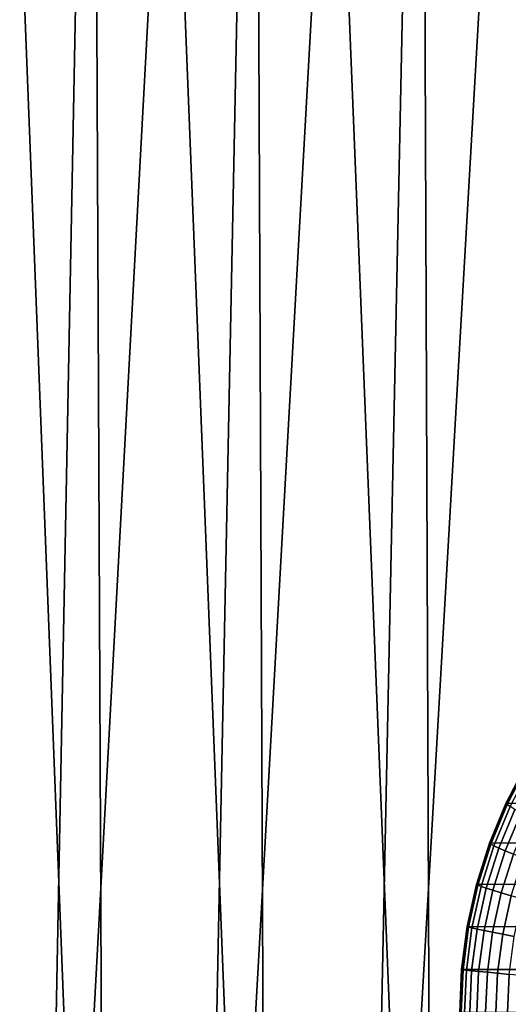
# Model space of a CAD drawing. Header units: metres. Extents: x -166 to 33, y -71 to 34.
# Tile 93 of 256: x 1.52 to 4.48, y -63.4 to -57.44. Entities that reach past the tile are written whole.
import ezdxf

# ---------------------------------------------------------------- set-up
doc = ezdxf.new("R2010")
doc.units = ezdxf.units.M
doc.layers.add('solid_12208131', color=7, linetype='CONTINUOUS')

msp = doc.modelspace()

# ---------------------------------------------------------------- linework, layer by layer
at = {"layer": 'solid_12208131'}
for points in [[(0.683399, -69.997673, 48.988205), (1.406054, -56.099998, 48.562149), (1.884406, -56.099998, 48.301987), (1.619823, -69.997673, 48.443798)], [(2.045197, -69.997673, 83.781723), (1.503859, -56.099998, 83.492424), (1.031245, -56.099998, 83.221977), (1.09594, -69.997673, 83.26001)], [(1.6124, -56.073952, 83.549553), (1.503859, -56.099998, 83.492424), (2.045197, -69.997673, 83.781723), (1.98366, -56.099998, 83.749901)], [(1.619823, -69.997673, 48.443798), (2.369663, -56.099998, 48.054939), (2.861466, -56.099998, 47.821198), (2.584346, -69.997673, 47.950886)], [(1.619823, -69.997673, 48.443798), (1.884406, -56.099998, 48.301987), (2.369663, -56.099998, 48.054939)], [(3.021306, -69.997673, 84.251274), (2.470293, -56.099998, 83.994225), (1.98366, -56.099998, 83.749901), (2.045197, -69.997673, 83.781723)], [(2.572932, -56.073952, 84.041138), (2.470293, -56.099998, 83.994225), (3.021306, -69.997673, 84.251274), (2.963397, -56.099998, 84.225212)], [(2.584346, -69.997673, 47.950886), (3.35945, -56.099998, 47.600929), (3.863246, -56.099998, 47.394302), (3.574141, -69.997673, 47.510914)], [(2.584346, -69.997673, 47.950886), (2.861466, -56.099998, 47.821198), (3.35945, -56.099998, 47.600929)], [(4.021405, -69.997673, 84.66729), (3.462607, -56.099998, 84.442688), (2.963397, -56.099998, 84.225212), (3.021306, -69.997673, 84.251274)], [(3.558579, -56.073952, 84.480194), (3.462607, -56.099998, 84.442688), (4.021405, -69.997673, 84.66729), (3.967552, -56.099998, 84.646492)], [(3.574141, -69.997673, 47.510914), (4.37248, -56.099998, 47.201462), (4.886776, -56.099998, 47.02256), (4.586304, -69.997673, 47.125175)], [(3.574141, -69.997673, 47.510914), (3.863246, -56.099998, 47.394302), (4.37248, -56.099998, 47.201462)], [(5.04256, -69.997673, 85.028557), (4.477859, -56.099998, 84.836479), (3.967552, -56.099998, 84.646492), (4.021405, -69.997673, 84.66729)], [(4.461667, -62.184555, 111.88269), (4.581825, -61.952854, 111.893196), (4.585215, -61.950001, 111.79776), (4.464828, -62.182144, 111.787224)], [(4.469003, -62.191872, 111.978828), (4.588467, -61.96151, 111.989281), (4.581825, -61.952854, 111.893196), (4.461667, -62.184555, 111.88269)], [(4.585215, -61.950001, 111.79776), (6.88179, -61.952953, 85.528259), (6.762903, -62.185608, 85.501595), (4.464828, -62.182144, 111.787224)], [(4.486833, -62.203987, 112.073105), (4.605146, -61.975838, 112.08345), (4.588467, -61.96151, 111.989281), (4.469003, -62.191872, 111.978828)], [(4.362083, -62.425892, 111.873978), (4.461667, -62.184555, 111.88269), (4.464828, -62.182144, 111.787224), (4.365054, -62.423939, 111.778496)], [(4.464828, -62.182144, 111.787224), (6.762903, -62.185608, 85.501595), (6.664677, -62.427467, 85.478981), (4.365054, -62.423939, 111.778496)], [(4.369995, -62.431812, 111.970169), (4.469003, -62.191872, 111.978828), (4.461667, -62.184555, 111.88269), (4.362083, -62.425892, 111.873978)], [(4.388778, -62.441616, 112.064522), (4.486833, -62.203987, 112.073105), (4.469003, -62.191872, 111.978828), (4.369995, -62.431812, 111.970169)], [(4.418157, -62.455158, 112.155655), (4.514894, -62.220718, 112.164116), (4.486833, -62.203987, 112.073105), (4.388778, -62.441616, 112.064522)], [(4.457701, -62.472244, 112.242233), (4.552778, -62.241833, 112.250549), (4.514894, -62.220718, 112.164116), (4.418157, -62.455158, 112.155655)], [(4.506835, -62.492619, 112.32299), (4.59993, -62.26701, 112.331131), (4.552778, -62.241833, 112.250549), (4.457701, -62.472244, 112.242233)], [(4.283832, -62.675018, 111.867126), (4.362083, -62.425892, 111.873978), (4.365054, -62.423939, 111.778496), (4.286654, -62.673542, 111.771637)], [(4.292197, -62.679501, 111.963364), (4.369995, -62.431812, 111.970169), (4.362083, -62.425892, 111.873978), (4.283832, -62.675018, 111.867126)], [(4.365054, -62.423939, 111.778496), (6.664677, -62.427467, 85.478981), (6.587708, -62.676662, 85.460899), (4.286654, -62.673542, 111.771637)], [(4.311728, -62.68692, 112.057785), (4.388778, -62.441616, 112.064522), (4.369995, -62.431812, 111.970169), (4.292197, -62.679501, 111.963364)], [(4.342142, -62.697166, 112.149002), (4.418157, -62.455158, 112.155655), (4.388778, -62.441616, 112.064522), (4.311728, -62.68692, 112.057785)], [(4.382992, -62.710094, 112.235695), (4.457701, -62.472244, 112.242233), (4.418157, -62.455158, 112.155655), (4.342142, -62.697166, 112.149002)], [(4.433682, -62.725517, 112.316589), (4.506835, -62.492619, 112.32299), (4.457701, -62.472244, 112.242233), (4.382992, -62.710094, 112.235695)], [(4.493473, -62.743202, 112.390503), (4.564839, -62.515991, 112.396751), (4.506835, -62.492619, 112.32299), (4.433682, -62.725517, 112.316589)], [(4.227509, -62.930046, 111.862198), (4.283832, -62.675018, 111.867126), (4.286654, -62.673542, 111.771637), (4.230224, -62.929054, 111.766701)], [(4.236199, -62.933052, 111.958466), (4.292197, -62.679501, 111.963364), (4.283832, -62.675018, 111.867126), (4.227509, -62.930046, 111.862198)], [(4.286654, -62.673542, 111.771637), (6.587708, -62.676662, 85.460899), (6.532415, -62.931442, 85.447716), (4.230224, -62.929054, 111.766701)], [(4.25627, -62.93803, 112.052933), (4.311728, -62.68692, 112.057785), (4.292197, -62.679501, 111.963364), (4.236199, -62.933052, 111.958466)], [(4.287428, -62.944904, 112.144218), (4.342142, -62.697166, 112.149002), (4.311728, -62.68692, 112.057785), (4.25627, -62.93803, 112.052933)], [(4.329218, -62.953579, 112.230988), (4.382992, -62.710094, 112.235695), (4.342142, -62.697166, 112.149002), (4.287428, -62.944904, 112.144218)], [(4.38103, -62.963924, 112.311981), (4.433682, -62.725517, 112.316589), (4.382992, -62.710094, 112.235695), (4.329218, -62.953579, 112.230988)], [(4.442105, -62.975792, 112.386009), (4.493473, -62.743202, 112.390503), (4.433682, -62.725517, 112.316589), (4.38103, -62.963924, 112.311981)], [(4.511552, -62.989002, 112.451996), (4.561489, -62.762894, 112.45636), (4.493473, -62.743202, 112.390503), (4.442105, -62.975792, 112.386009)], [(4.193543, -63.18903, 111.85923), (4.227509, -62.930046, 111.862198), (4.230224, -62.929054, 111.766701), (4.196193, -63.188534, 111.763725)], [(4.20243, -63.19054, 111.955513), (4.236199, -62.933052, 111.958466), (4.227509, -62.930046, 111.862198), (4.193543, -63.18903, 111.85923)], [(4.230224, -62.929054, 111.766701), (6.532415, -62.931442, 85.447716), (6.499135, -63.1898, 85.439697), (4.196193, -63.188534, 111.763725)], [(4.222826, -63.193035, 112.050003), (4.25627, -62.93803, 112.052933), (4.236199, -62.933052, 111.958466), (4.20243, -63.19054, 111.955513)], [(4.254433, -63.196487, 112.141327), (4.287428, -62.944904, 112.144218), (4.25627, -62.93803, 112.052933), (4.222826, -63.193035, 112.050003)], [(4.29679, -63.20084, 112.228149), (4.329218, -62.953579, 112.230988), (4.287428, -62.944904, 112.144218), (4.254433, -63.196487, 112.141327)], [(4.349277, -63.206036, 112.309204), (4.38103, -62.963924, 112.311981), (4.329218, -62.953579, 112.230988), (4.29679, -63.20084, 112.228149)], [(4.411127, -63.21199, 112.383301), (4.442105, -62.975792, 112.386009), (4.38103, -62.963924, 112.311981), (4.349277, -63.206036, 112.309204)], [(4.481438, -63.21862, 112.449364), (4.511552, -62.989002, 112.451996), (4.442105, -62.975792, 112.386009), (4.411127, -63.21199, 112.383301)], [(4.182227, -63.450001, 111.859299), (4.193543, -63.18903, 111.85923), (4.196193, -63.188534, 111.763725), (4.184821, -63.450001, 111.762726)], [(4.191292, -63.450001, 111.955475), (4.20243, -63.19054, 111.955513), (4.193543, -63.18903, 111.85923), (4.182227, -63.450001, 111.859299)], [(4.184821, -63.450001, 111.762726), (4.196193, -63.188534, 111.763725), (6.499135, -63.1898, 85.439697), (6.488023, -63.450001, 85.437004)], [(4.211649, -63.450001, 112.049026), (4.222826, -63.193035, 112.050003), (4.20243, -63.19054, 111.955513), (4.191292, -63.450001, 111.955475)], [(4.243406, -63.450001, 112.140366), (4.254433, -63.196487, 112.141327), (4.222826, -63.193035, 112.050003), (4.211649, -63.450001, 112.049026)], [(4.285953, -63.450001, 112.227203), (4.29679, -63.20084, 112.228149), (4.254433, -63.196487, 112.141327), (4.243406, -63.450001, 112.140366)], [(4.338665, -63.450001, 112.308273), (4.349277, -63.206036, 112.309204), (4.29679, -63.20084, 112.228149), (4.285953, -63.450001, 112.227203)], [(4.400775, -63.450001, 112.382393), (4.411127, -63.21199, 112.383301), (4.349277, -63.206036, 112.309204), (4.338665, -63.450001, 112.308273)], [(4.471374, -63.450001, 112.448479), (4.481438, -63.21862, 112.449364), (4.411127, -63.21199, 112.383301), (4.400775, -63.450001, 112.382393)], [(4.54943, -63.450001, 112.505562), (4.559181, -63.225834, 112.506416), (4.481438, -63.21862, 112.449364), (4.471374, -63.450001, 112.448479)]]:
    msp.add_3dface(points, dxfattribs=at)

doc.saveas('drawing.dxf')
